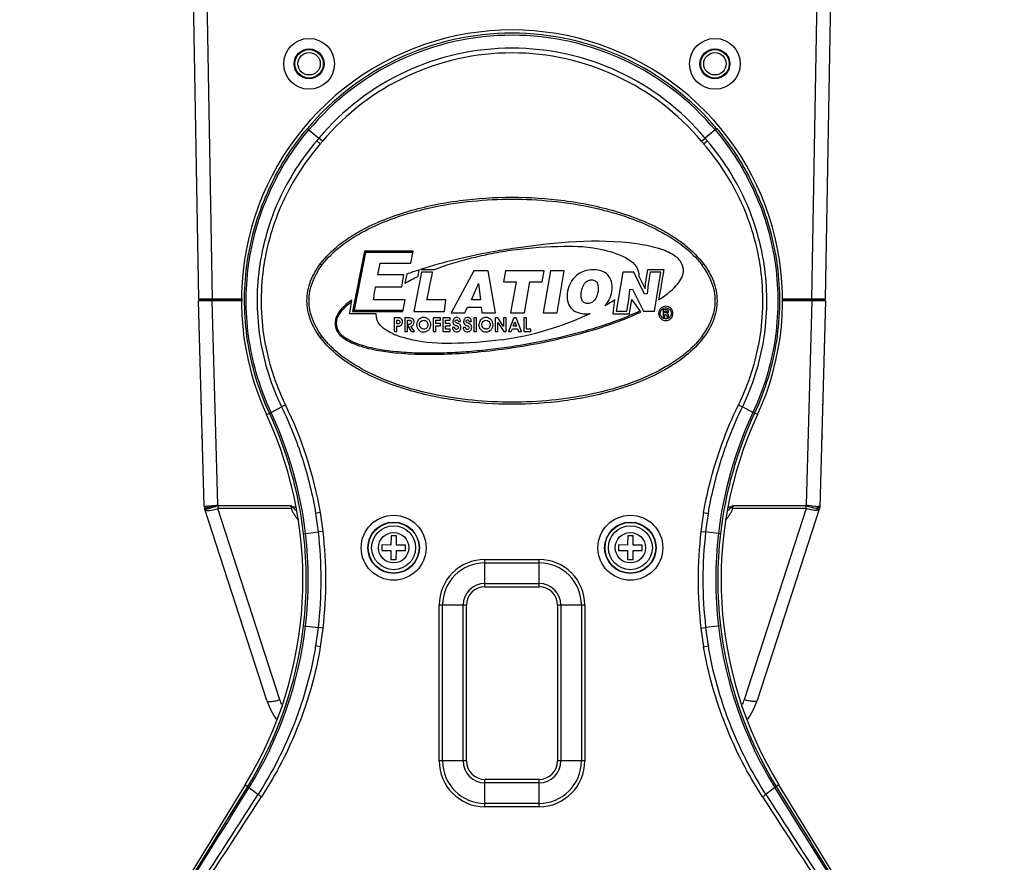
# Model space of a CAD drawing. Header units: millimetres. Extents: x 19192 to 20904, y 1507 to 2734.
# Tile 69 of 80: x 20429 to 20574, y 2465 to 2590. Entities that reach past the tile are written whole.
import ezdxf

# ---------------------------------------------------------------- set-up
doc = ezdxf.new("R2010")
doc.units = ezdxf.units.MM
doc.layers.add('02___PRT_ALL_AXES', color=7, linetype='Continuous')

msp = doc.modelspace()

# ---------------------------------------------------------------- linework, layer by layer
at = {"color": 7, "linetype": 'Continuous'}
for p, q in [((20454.16, 2615.77), (20455.34, 2548.62)), ((20548.04, 2548.62), (20549.22, 2615.77)), ((20456.4, 2602.21), (20457.34, 2548.62)), ((20546.04, 2548.62), (20546.98, 2602.21)), ((20471.43, 2573.8), (20471.66, 2573.6)), ((20531.95, 2573.8), (20531.71, 2573.61)), ((20471.66, 2573.61), (20473.13, 2572.37)), ((20473.66, 2571.92), (20473.13, 2572.37)), ((20529.72, 2571.92), (20530.25, 2572.37)), ((20531.71, 2573.61), (20530.25, 2572.37)), ((20473.35, 2571.56), (20472.82, 2572.01)), ((20530.02, 2571.56), (20530.56, 2572.01)), ((20479.86, 2555.68), (20478.11, 2546.79)), ((20480.03, 2555.48), (20478.36, 2546.99)), ((20487.08, 2555.68), (20479.86, 2555.68)), ((20479.86, 2555.68), (20480.03, 2555.48)), ((20487.04, 2555.48), (20480.03, 2555.48)), ((20486.74, 2553.9), (20487.08, 2555.68)), ((20473.35, 2553.81), (20473.59, 2553.63)), ((20481.86, 2552.21), (20482.19, 2553.9)), ((20482.19, 2553.9), (20486.74, 2553.9)), ((20530.02, 2553.81), (20529.78, 2553.63)), ((20485.72, 2552.21), (20481.86, 2552.21)), ((20485.38, 2550.42), (20485.72, 2552.21)), ((20486.12, 2552.29), (20485.86, 2550.96)), ((20488.3, 2552.6), (20487.2, 2546.79)), ((20487.8, 2551.96), (20487.98, 2552.92)), ((20488.16, 2552.98), (20490.23, 2552.98)), ((20489.96, 2552.6), (20488.3, 2552.6)), ((20496.07, 2552.79), (20492.69, 2546.6)), ((20498.15, 2552.79), (20496.07, 2552.79)), ((20499.27, 2546.6), (20498.15, 2552.79)), ((20500.74, 2552.79), (20500.45, 2551.17)), ((20506.46, 2552.79), (20500.74, 2552.79)), ((20506.17, 2551.17), (20506.46, 2552.79)), ((20507.38, 2552.79), (20506.3, 2546.6)), ((20509.42, 2552.79), (20507.38, 2552.79)), ((20508.36, 2546.6), (20509.42, 2552.79)), ((20518.06, 2552.59), (20517.1, 2546.8)), ((20519.68, 2552.59), (20518.06, 2552.59)), ((20521.3, 2549.33), (20519.68, 2552.59)), ((20520.42, 2552), (20521.36, 2550.12)), ((20521.44, 2550.86), (20521.78, 2552.99)), ((20521.78, 2552.99), (20524.14, 2552.99)), ((20522.12, 2552.59), (20521.83, 2550.81)), ((20523.67, 2552.59), (20522.12, 2552.59)), ((20522.74, 2546.8), (20523.67, 2552.59)), ((20524.14, 2552.99), (20524.11, 2552.76)), ((20495.72, 2548.49), (20496.75, 2550.93)), ((20496.75, 2550.93), (20497.01, 2548.49)), ((20500.45, 2551.17), (20502.29, 2551.17)), ((20502.29, 2551.17), (20501.48, 2546.6)), ((20503.53, 2546.6), (20504.34, 2551.18)), ((20504.34, 2551.18), (20506.17, 2551.17)), ((20521.36, 2550.12), (20521.44, 2550.85)), ((20521.83, 2550.81), (20521.68, 2549.4)), ((20481.49, 2550.27), (20481.52, 2550.42)), ((20481.52, 2550.42), (20485.38, 2550.42)), ((20518.96, 2548.49), (20519.11, 2550)), ((20519.11, 2550), (20519.49, 2550.07)), ((20519.49, 2550.07), (20521.12, 2546.8)), ((20521.68, 2549.4), (20521.3, 2549.33)), ((20456.54, 2548.37), (20455.34, 2548.62)), ((20457.34, 2548.62), (20455.34, 2548.62)), ((20456.19, 2518.01), (20455.34, 2548.37)), ((20461.82, 2548.37), (20455.34, 2548.37)), ((20461.82, 2548.62), (20457.34, 2548.62)), ((20458.18, 2518.17), (20457.34, 2548.37)), ((20477.79, 2547.14), (20477.98, 2548.2)), ((20485.91, 2548.49), (20481.2, 2548.49)), ((20485.57, 2546.79), (20485.91, 2548.49)), ((20491.89, 2548.49), (20489.11, 2548.49)), ((20491.69, 2546.79), (20491.89, 2548.49)), ((20497.01, 2548.49), (20495.72, 2548.49)), ((20518.67, 2546.8), (20518.96, 2548.49)), ((20519.35, 2548.49), (20519.03, 2546.57)), ((20519.44, 2548.49), (20519.35, 2548.49)), ((20520.72, 2546.7), (20519.44, 2548.49)), ((20546.04, 2548.62), (20541.56, 2548.62)), ((20548.04, 2548.37), (20541.56, 2548.37)), ((20546.04, 2548.37), (20545.2, 2518.17)), ((20547.46, 2548.62), (20546.04, 2548.62)), ((20547.95, 2548.6), (20546.84, 2548.37)), ((20548.04, 2548.37), (20547.19, 2517.87)), ((20547.31, 2548.49), (20547.32, 2548.49)), ((20547.32, 2548.49), (20547.36, 2548.5)), ((20548.04, 2548.62), (20547.46, 2548.62)), ((20547.79, 2548.57), (20548.04, 2548.62)), ((20477.66, 2546.41), (20477.7, 2546.64)), ((20481.62, 2546.41), (20477.66, 2546.41)), ((20477.7, 2546.64), (20477.79, 2547.14)), ((20478.11, 2546.79), (20478.36, 2546.99)), ((20478.11, 2546.79), (20485.57, 2546.79)), ((20478.36, 2546.99), (20485.61, 2546.99)), ((20487.2, 2546.79), (20491.69, 2546.79)), ((20492.69, 2546.6), (20494.7, 2546.6)), ((20494.7, 2546.6), (20495.09, 2547.42)), ((20495.09, 2547.42), (20497.13, 2547.42)), ((20497.13, 2547.42), (20497.22, 2546.6)), ((20497.22, 2546.6), (20499.27, 2546.6)), ((20501.48, 2546.6), (20503.53, 2546.6)), ((20506.3, 2546.6), (20508.36, 2546.6)), ((20516.63, 2546.4), (20516.67, 2546.63)), ((20519, 2546.4), (20516.63, 2546.4)), ((20517.1, 2546.8), (20518.67, 2546.8)), ((20519.03, 2546.57), (20519, 2546.4)), ((20521.12, 2546.8), (20522.74, 2546.8)), ((20524.03, 2547.03), (20524.03, 2545.96)), ((20524.4, 2547.03), (20524.03, 2547.03)), ((20524.27, 2546.56), (20524.27, 2546.82)), ((20524.27, 2546.82), (20524.38, 2546.82)), ((20524.38, 2546.56), (20524.27, 2546.56)), ((20524.27, 2545.96), (20524.27, 2546.34)), ((20524.27, 2546.34), (20524.36, 2546.34)), ((20524.82, 2546.14), (20524.82, 2546.21)), ((20484.25, 2545.84), (20484.25, 2543.8)), ((20484.76, 2545.84), (20484.25, 2545.84)), ((20484.66, 2544.93), (20484.66, 2545.49)), ((20484.66, 2545.49), (20484.76, 2545.49)), ((20484.76, 2544.93), (20484.66, 2544.93)), ((20485.85, 2545.84), (20485.85, 2543.8)), ((20486.48, 2545.84), (20485.85, 2545.84)), ((20486.25, 2544.85), (20486.25, 2545.51)), ((20486.25, 2545.51), (20486.4, 2545.51)), ((20486.34, 2544.85), (20486.25, 2544.85)), ((20486.25, 2543.8), (20486.25, 2544.75)), ((20486.25, 2544.75), (20486.78, 2543.8)), ((20490.02, 2545.84), (20490.02, 2543.8)), ((20491.12, 2545.84), (20490.02, 2545.84)), ((20490.41, 2545.02), (20490.41, 2545.49)), ((20490.41, 2545.49), (20491.12, 2545.49)), ((20491.12, 2545.02), (20490.41, 2545.02)), ((20490.41, 2543.8), (20490.41, 2544.67)), ((20490.41, 2544.67), (20491.12, 2544.67)), ((20491.12, 2545.49), (20491.12, 2545.84)), ((20491.12, 2544.67), (20491.12, 2545.02)), ((20491.45, 2545.84), (20491.45, 2543.8)), ((20492.55, 2545.84), (20491.45, 2545.84)), ((20491.85, 2545.02), (20491.85, 2545.49)), ((20491.85, 2545.49), (20492.55, 2545.49)), ((20492.55, 2545.02), (20491.85, 2545.02)), ((20491.85, 2544.16), (20491.85, 2544.67)), ((20491.85, 2544.67), (20492.55, 2544.67)), ((20492.55, 2545.49), (20492.55, 2545.84)), ((20492.55, 2544.67), (20492.55, 2545.02)), ((20493.73, 2545.31), (20494.09, 2545.31)), ((20495.32, 2545.31), (20495.68, 2545.31)), ((20496.06, 2545.84), (20496.06, 2543.8)), ((20496.46, 2545.84), (20496.06, 2545.84)), ((20496.46, 2543.8), (20496.46, 2545.84)), ((20499.22, 2545.84), (20499.22, 2543.8)), ((20499.6, 2545.84), (20499.22, 2545.84)), ((20500.45, 2544.54), (20499.6, 2545.84)), ((20499.61, 2543.8), (20499.61, 2545.15)), ((20499.61, 2545.15), (20500.47, 2543.8)), ((20500.45, 2545.84), (20500.45, 2544.54)), ((20500.84, 2545.84), (20500.45, 2545.84)), ((20500.84, 2543.8), (20500.84, 2545.84)), ((20501.96, 2545.84), (20501.17, 2543.8)), ((20501.88, 2544.61), (20502.13, 2545.27)), ((20502.31, 2545.84), (20501.96, 2545.84)), ((20502.13, 2545.27), (20502.37, 2544.61)), ((20503.09, 2543.8), (20502.31, 2545.84)), ((20503.42, 2545.84), (20503.42, 2543.8)), ((20503.82, 2545.84), (20503.42, 2545.84)), ((20503.82, 2544.16), (20503.82, 2545.84)), ((20524.03, 2545.96), (20524.27, 2545.96)), ((20524.61, 2545.96), (20524.87, 2545.96)), ((20484.25, 2543.8), (20484.66, 2543.8)), ((20484.66, 2543.8), (20484.66, 2544.59)), ((20484.66, 2544.59), (20484.8, 2544.59)), ((20485.85, 2543.8), (20486.25, 2543.8)), ((20487.25, 2543.8), (20486.74, 2544.59)), ((20486.78, 2543.8), (20487.25, 2543.8)), ((20490.02, 2543.8), (20490.41, 2543.8)), ((20491.45, 2543.8), (20492.55, 2543.8)), ((20492.55, 2544.16), (20491.85, 2544.16)), ((20492.55, 2543.8), (20492.55, 2544.16)), ((20493.24, 2544.4), (20492.88, 2544.4)), ((20494.83, 2544.4), (20494.47, 2544.4)), ((20496.06, 2543.8), (20496.46, 2543.8)), ((20499.22, 2543.8), (20499.61, 2543.8)), ((20500.47, 2543.8), (20500.84, 2543.8)), ((20501.17, 2543.8), (20501.58, 2543.8)), ((20501.58, 2543.8), (20501.74, 2544.23)), ((20501.74, 2544.23), (20502.5, 2544.23)), ((20502.37, 2544.61), (20501.88, 2544.61)), ((20502.5, 2544.23), (20502.66, 2543.8)), ((20502.66, 2543.8), (20503.09, 2543.8)), ((20503.42, 2543.8), (20504.46, 2543.8)), ((20504.46, 2544.16), (20503.82, 2544.16)), ((20504.46, 2543.8), (20504.46, 2544.16)), ((20473.35, 2542.93), (20473.59, 2543.11)), ((20530.02, 2542.93), (20529.78, 2543.11)), ((20465.4, 2531.54), (20465.83, 2531.74)), ((20465.83, 2531.74), (20465.82, 2531.76)), ((20466.07, 2531.86), (20467.62, 2532.67)), ((20537.31, 2531.86), (20535.76, 2532.67)), ((20537.56, 2531.76), (20537.55, 2531.74)), ((20537.98, 2531.54), (20537.55, 2531.74)), ((20465.45, 2489.29), (20456.23, 2517.73)), ((20458.2, 2518.1), (20458.18, 2518.17)), ((20458.2, 2518.1), (20458.2, 2517.65)), ((20458.2, 2518.1), (20469.05, 2518.1)), ((20467.35, 2489.41), (20458.2, 2517.65)), ((20469.08, 2517.65), (20458.2, 2517.65)), ((20469.08, 2517.65), (20469.05, 2518.1)), ((20469.26, 2517.87), (20469.05, 2518.1)), ((20469.68, 2517.87), (20469.26, 2517.87)), ((20473.35, 2517.06), (20472.66, 2516.94)), ((20530.02, 2517.06), (20530.72, 2516.94)), ((20534.12, 2517.87), (20533.7, 2517.87)), ((20534.12, 2517.87), (20534.33, 2518.1)), ((20534.33, 2518.1), (20534.3, 2517.65)), ((20545.18, 2517.65), (20534.3, 2517.65)), ((20534.33, 2518.1), (20545.18, 2518.1)), ((20545.18, 2517.65), (20536.03, 2489.41)), ((20547.19, 2517.87), (20537.93, 2489.29)), ((20545.2, 2518.17), (20545.18, 2518.1)), ((20545.18, 2517.65), (20545.18, 2518.1)), ((20547.01, 2517.98), (20546.71, 2517.92)), ((20547.07, 2517.99), (20547.01, 2517.98)), ((20547.15, 2517.84), (20547.17, 2517.86)), ((20470.86, 2513.94), (20473.06, 2514.2)), ((20473.76, 2514.28), (20473.06, 2514.2)), ((20529.62, 2514.28), (20530.31, 2514.2)), ((20532.52, 2513.94), (20530.31, 2514.2)), ((20483.8, 2513.62), (20483.79, 2512.27)), ((20484.6, 2513.62), (20483.8, 2513.62)), ((20484.59, 2512.27), (20484.6, 2513.62)), ((20518.8, 2513.62), (20518.79, 2512.27)), ((20519.6, 2513.62), (20518.8, 2513.62)), ((20519.59, 2512.27), (20519.6, 2513.62)), ((20482.44, 2512.28), (20482.44, 2511.48)), ((20483.79, 2512.27), (20482.44, 2512.28)), ((20482.44, 2511.48), (20483.79, 2511.47)), ((20483.79, 2511.47), (20483.78, 2510.12)), ((20484.58, 2510.12), (20484.59, 2511.47)), ((20485.94, 2512.26), (20484.59, 2512.27)), ((20484.59, 2511.47), (20485.94, 2511.46)), ((20485.94, 2511.46), (20485.94, 2512.26)), ((20517.44, 2512.28), (20517.44, 2511.48)), ((20518.79, 2512.27), (20517.44, 2512.28)), ((20517.44, 2511.48), (20518.79, 2511.47)), ((20518.79, 2511.47), (20518.78, 2510.12)), ((20519.58, 2510.12), (20519.59, 2511.47)), ((20520.94, 2512.26), (20519.59, 2512.27)), ((20519.59, 2511.47), (20520.94, 2511.46)), ((20520.94, 2511.46), (20520.94, 2512.26)), ((20483.78, 2510.12), (20484.58, 2510.12)), ((20497.69, 2506.1), (20497.69, 2510.13)), ((20497.69, 2510.13), (20505.69, 2510.13)), ((20505.69, 2506.1), (20505.69, 2510.13)), ((20518.78, 2510.12), (20519.58, 2510.12)), ((20497.69, 2509.64), (20505.69, 2509.64)), ((20497.69, 2506.6), (20505.69, 2506.6)), ((20497.69, 2506.1), (20505.69, 2506.1)), ((20490.92, 2480.37), (20490.92, 2503.37)), ((20494.96, 2503.37), (20490.92, 2503.37)), ((20491.42, 2480.37), (20491.42, 2503.37)), ((20494.46, 2480.37), (20494.46, 2503.37)), ((20494.96, 2480.37), (20494.96, 2503.37)), ((20508.42, 2503.37), (20508.42, 2480.37)), ((20512.46, 2503.37), (20508.42, 2503.37)), ((20508.92, 2503.37), (20508.92, 2480.37)), ((20511.96, 2503.37), (20511.96, 2480.37)), ((20512.46, 2503.37), (20512.46, 2480.37)), ((20470.86, 2500.34), (20473.06, 2500.08)), ((20473.76, 2500), (20473.06, 2500.08)), ((20529.62, 2500), (20530.31, 2500.08)), ((20532.52, 2500.34), (20530.31, 2500.08)), ((20473.35, 2497.23), (20472.66, 2497.35)), ((20530.02, 2497.23), (20530.72, 2497.35)), ((20494.96, 2480.37), (20490.92, 2480.37)), ((20512.46, 2480.37), (20508.42, 2480.37)), ((20462.23, 2476.82), (20428.9, 2422.48)), ((20462.23, 2476.82), (20462.62, 2476.58)), ((20462.62, 2476.58), (20462.63, 2476.61)), ((20462.8, 2476.4), (20462.82, 2476.43)), ((20462.82, 2476.43), (20464.15, 2475.42)), ((20505.69, 2477.63), (20497.69, 2477.63)), ((20497.69, 2473.6), (20497.69, 2477.63)), ((20505.69, 2477.14), (20497.69, 2477.14)), ((20505.69, 2473.6), (20505.69, 2477.63)), ((20540.56, 2476.43), (20539.23, 2475.42)), ((20540.56, 2476.43), (20540.57, 2476.4)), ((20540.75, 2476.61), (20540.76, 2476.58)), ((20541.15, 2476.82), (20540.76, 2476.58)), ((20574.48, 2422.48), (20541.15, 2476.82)), ((20505.69, 2474.1), (20497.69, 2474.1)), ((20505.69, 2473.6), (20497.69, 2473.6))]:
    msp.add_line(p, q, dxfattribs=at)
at = {"color": 40, "linetype": 'Continuous'}
for p, q in [((20455.34, 2548.62), (20461.82, 2548.62)), ((20541.56, 2548.62), (20548.04, 2548.62))]:
    msp.add_line(p, q, dxfattribs=at)
at = {"color": 7, "linetype": 'Continuous'}
for points in [[(20547.36, 2548.5), (20547.41, 2548.51), (20547.44, 2548.51), (20547.47, 2548.52), (20547.5, 2548.52), (20547.53, 2548.53)], [(20547.53, 2548.53), (20547.6, 2548.54), (20547.64, 2548.55), (20547.68, 2548.56), (20547.71, 2548.56), (20547.75, 2548.57), (20547.79, 2548.57)]]:
    msp.add_lwpolyline(points, dxfattribs=at)
for centre, radius in [((20471.69, 2583.37), 3.75), ((20531.69, 2583.37), 3.75), ((20471.69, 2583.37), 2.21), ((20471.69, 2583.37), 2.1), ((20531.69, 2583.37), 2.21), ((20531.69, 2583.37), 2.1), ((20484.19, 2511.87), 4.8), ((20484.19, 2511.87), 3.8), ((20484.19, 2511.87), 3.75), ((20519.19, 2511.87), 4.8), ((20519.19, 2511.87), 3.8), ((20519.19, 2511.87), 3.75), ((20484.19, 2511.87), 3.25), ((20484.19, 2511.87), 2.25), ((20519.19, 2511.87), 3.25), ((20519.19, 2511.87), 2.25)]:
    msp.add_circle(centre, radius, dxfattribs=at)
for centre, radius, start, end in [((20501.69, 2548.37), 40, 335.1224, 204.8776), ((20501.69, 2548.37), 39.52, 40.0462, 139.9538), ((20501.69, 2548.37), 39.22, 40.0477, 139.9523), ((20501.69, 2548.37), 37.31, 40.0477, 139.9523), ((20501.69, 2548.37), 36.61, 40.0364, 139.9636), ((20494.84, 2553.23), 28.94, 138.5881, 139.5255), ((20508.29, 2553.01), 29.28, 40.4799, 41.4066), ((20494.96, 2553.24), 28.33, 138.755, 139.7041), ((20508.42, 2553.24), 28.33, 40.296, 41.2451), ((20506.77, 2494.7), 61.18, 107.8883, 109.7304), ((20456.01, 2548.27), 0.6, 150, 170.1039), ((20359.31, 2569.31), 120.53, 349.9128, 350.0516), ((20547.37, 2548.27), 0.6, 9.8961, 30), ((20493.86, 2587.68), 45.53, 277.9691, 295.2111), ((20502.89, 2584.69), 41.97, 292.9411, 295.1402), ((20488.33, 2552.92), 10.35, 245.9228, 247.9606), ((20456.27, 2533.27), 0.6, 149.5776, 212.7217), ((20547.11, 2533.27), 0.6, 327.2783, 30.4224), ((20412.98, 2507.18), 58.28, 6.6677, 24.9276), ((20413.27, 2507.16), 58.29, 6.7208, 25.0775), ((20415.56, 2507.11), 58.65, 9.7637, 26.1589), ((20590.11, 2507.16), 58.29, 154.9224, 173.2793), ((20590.4, 2507.18), 58.28, 155.0724, 173.3323), ((20412.78, 2507.14), 58, 328.4831, 24.8776), ((20590.6, 2507.14), 58, 155.1224, 211.5169), ((20456.39, 2528.27), 0.6, 147.2489, 215.2287), ((20546.99, 2528.27), 0.6, 324.7713, 32.7511), ((20457.19, 2518.04), 1, 181.5964, 197.9494), ((20455.11, 2539.23), 21.25, 273.8999, 274.3204), ((20452.04, 2539.11), 21.8, 282.0791, 282.4874), ((20453.55, 2559.79), 41.88, 274.3328, 275.148), ((20447.48, 2559.64), 42.83, 282.4994, 283.2932), ((20450.37, 2596.07), 78.3, 275.0835, 275.7261), ((20438.78, 2596.83), 81.03, 283.2344, 283.8529), ((20432.05, 2598.81), 84.84, 287.4386, 287.9525), ((20502.25, 2548.49), 45.01, 222.8644, 223.7726), ((20413.93, 2506.99), 60.27, 6.9547, 9.6172), ((20589.44, 2506.99), 60.26, 170.3825, 173.0452), ((20501.13, 2548.49), 45.01, 316.2277, 317.1358), ((20571.34, 2598.83), 84.87, 252.0475, 252.5602), ((20414.3, 2506.98), 59.21, 7.0017, 9.6788), ((20589.05, 2506.99), 59.17, 170.3202, 172.9989), ((20412.78, 2507.14), 60.69, 353.3206, 6.6794), ((20412.78, 2507.14), 61.39, 353.3191, 6.6809), ((20590.6, 2507.14), 61.39, 173.3191, 186.6809), ((20590.6, 2507.14), 60.69, 173.3206, 186.6794), ((20412.78, 2507.14), 58.48, 353.3205, 6.6795), ((20412.78, 2507.14), 58.78, 353.3206, 6.6794), ((20590.6, 2507.14), 58.78, 173.3206, 186.6794), ((20590.6, 2507.14), 58.48, 173.3205, 186.6795), ((20497.69, 2503.37), 6.77, 90, 180), ((20505.69, 2503.37), 6.77, 0, 90), ((20497.69, 2503.37), 6.27, 90, 180), ((20505.69, 2503.37), 6.27, 0, 90), ((20497.69, 2503.37), 3.23, 90, 180), ((20497.69, 2503.37), 2.73, 90, 180), ((20505.69, 2503.37), 3.23, 0, 90), ((20505.69, 2503.37), 2.73, 0, 90), ((20413.08, 2507.08), 58.18, 328.4107, 353.3446), ((20413.33, 2507.11), 58.23, 328.2033, 353.286), ((20414.29, 2507.3), 59.21, 350.3214, 352.9981), ((20413.91, 2507.3), 60.3, 350.3832, 353.0443), ((20589.47, 2507.3), 60.29, 186.9554, 189.6168), ((20589.11, 2507.3), 59.23, 187.0022, 189.678), ((20590.05, 2507.11), 58.23, 186.714, 211.7966), ((20590.3, 2507.08), 58.18, 186.6554, 211.5893), ((20474.98, 2491.88), 8.02, 197.9683, 203.0974), ((20528.4, 2491.88), 8.02, 336.9043, 342.0326), ((20474.96, 2492.37), 10, 197.9494, 215.7495), ((20528.42, 2492.37), 10, 324.2481, 342.0506), ((20497.69, 2480.37), 6.77, 180, 270), ((20497.69, 2480.37), 6.27, 180, 270), ((20497.69, 2480.37), 3.23, 180, 270), ((20497.69, 2480.37), 2.73, 180, 270), ((20505.69, 2480.37), 6.77, 270, 0), ((20505.69, 2480.37), 6.27, 270, 360), ((20505.69, 2480.37), 3.23, 270, 360), ((20505.69, 2480.37), 2.73, 270, 360), ((15056.99, 5807.43), 6349.44, 328.184683, 328.359402), ((14721.82, 6036.53), 6755.25, 328.031169, 328.195898), ((26469.24, 6153.29), 6976.29, 211.806711, 211.966221), ((26110, 5908.59), 6541.79, 211.643166, 211.812748), ((15241.16, 5827.69), 6206.23, 327.12498, 327.306446), ((15487.79, 5708.94), 5935.24, 326.794762, 326.984893), ((25356.12, 5604.96), 5744.87, 213.012059, 213.20849), ((25630.43, 5742.82), 6049.48, 212.69126, 212.877428)]:
    msp.add_arc(centre, radius, start, end, dxfattribs=at)
for points, knots in [([(20465.82, 2531.76), (20465.03, 2533.45), (20463.7, 2536.94), (20462.47, 2542.41), (20462.02, 2548.01), (20462.36, 2553.61), (20463.5, 2559.1), (20465.4, 2564.38), (20468.03, 2569.34), (20470.23, 2572.37), (20471.43, 2573.8)], [0, 0, 0, 0, 0.124911, 0.249865, 0.374873, 0.4999, 0.624903, 0.749888, 0.874914, 1, 1, 1, 1]), ([(20531.95, 2573.8), (20533.15, 2572.37), (20535.35, 2569.34), (20537.98, 2564.38), (20539.88, 2559.1), (20541.02, 2553.61), (20541.36, 2548.01), (20540.91, 2542.41), (20539.68, 2536.94), (20538.34, 2533.45), (20537.56, 2531.76)], [0, 0, 0, 0, 0.125087, 0.250123, 0.375111, 0.500117, 0.625142, 0.750147, 0.875096, 1, 1, 1, 1]), ([(20466.07, 2531.86), (20465.28, 2533.54), (20463.95, 2537.01), (20462.71, 2542.44), (20462.26, 2548), (20462.61, 2553.57), (20463.74, 2559.03), (20465.65, 2564.27), (20468.27, 2569.19), (20470.47, 2572.19), (20471.66, 2573.61)], [0, 0, 0, 0, 0.124905, 0.249859, 0.374873, 0.499906, 0.62491, 0.74989, 0.874911, 1, 1, 1, 1]), ([(20531.71, 2573.61), (20532.91, 2572.19), (20535.11, 2569.19), (20537.73, 2564.27), (20539.64, 2559.03), (20540.77, 2553.57), (20541.12, 2548), (20540.67, 2542.44), (20539.43, 2537.01), (20538.1, 2533.54), (20537.31, 2531.86)], [0, 0, 0, 0, 0.12509, 0.25012, 0.375104, 0.500111, 0.625143, 0.750154, 0.875102, 1, 1, 1, 1]), ([(20472.82, 2572.01), (20471.69, 2570.68), (20469.6, 2567.86), (20467.09, 2563.23), (20465.28, 2558.29), (20464.19, 2553.14), (20463.88, 2547.88), (20464.34, 2542.63), (20465.56, 2537.51), (20466.86, 2534.25), (20467.62, 2532.67)], [0, 0, 0, 0, 0.125034, 0.250015, 0.37496, 0.499964, 0.625017, 0.750059, 0.875059, 1, 1, 1, 1]), ([(20473.35, 2571.56), (20472.23, 2570.26), (20470.16, 2567.5), (20467.68, 2562.96), (20465.87, 2558.12), (20464.79, 2553.06), (20464.48, 2547.89), (20464.93, 2542.74), (20466.15, 2537.71), (20467.44, 2534.51), (20468.2, 2532.97)], [0, 0, 0, 0, 0.125036, 0.250021, 0.374969, 0.49997, 0.625019, 0.750057, 0.875056, 1, 1, 1, 1]), ([(20535.18, 2532.97), (20535.94, 2534.51), (20537.23, 2537.71), (20538.45, 2542.74), (20538.9, 2547.89), (20538.59, 2553.06), (20537.51, 2558.12), (20535.7, 2562.96), (20533.22, 2567.5), (20531.15, 2570.26), (20530.02, 2571.56)], [0, 0, 0, 0, 0.124944, 0.249943, 0.374981, 0.50003, 0.625031, 0.749979, 0.874964, 1, 1, 1, 1]), ([(20535.76, 2532.67), (20536.52, 2534.25), (20537.82, 2537.51), (20539.04, 2542.63), (20539.5, 2547.88), (20539.18, 2553.14), (20538.1, 2558.29), (20536.29, 2563.23), (20533.78, 2567.86), (20531.69, 2570.68), (20530.56, 2572.01)], [0, 0, 0, 0, 0.124941, 0.249941, 0.374983, 0.500036, 0.62504, 0.749985, 0.874966, 1, 1, 1, 1]), ([(20473.35, 2553.81), (20474.13, 2554.84), (20475.52, 2556.21), (20477.61, 2557.71), (20479.83, 2559.04), (20482.75, 2560.4), (20486.41, 2561.65), (20490.17, 2562.57), (20495.25, 2563.42), (20501.69, 2563.83), (20508.13, 2563.42), (20513.21, 2562.57), (20516.97, 2561.65), (20520.63, 2560.4), (20523.55, 2559.04), (20525.76, 2557.71), (20527.85, 2556.21), (20529.25, 2554.84), (20530.02, 2553.81)], [0, 0, 0, 0, 0.062447, 0.093724, 0.124998, 0.187511, 0.250021, 0.31253, 0.375041, 0.499999, 0.624958, 0.687469, 0.749979, 0.812489, 0.875002, 0.906275, 0.937553, 1, 1, 1, 1]), ([(20473.59, 2553.63), (20473.72, 2553.79), (20475.28, 2555.78), (20479.92, 2559.25), (20489.91, 2562.59), (20501.69, 2563.76), (20513.47, 2562.59), (20523.45, 2559.25), (20528.1, 2555.78), (20529.66, 2553.79), (20529.78, 2553.63)], [0, 0, 0, 0, 0.014194, 0.17613, 0.338065, 0.5, 0.661935, 0.82387, 0.985806, 1, 1, 1, 1]), ([(20490.23, 2552.98), (20492.01, 2553.66), (20494.83, 2554.52), (20498.75, 2555.38), (20503.26, 2556.15), (20509.01, 2556.5), (20514.96, 2556.36), (20520.65, 2554.13), (20520.42, 2552)], [0, 0, 0, 0, 0.179164, 0.276322, 0.376986, 0.611014, 0.798759, 1, 1, 1, 1]), ([(20523.36, 2548.49), (20524.3, 2549.09), (20525.8, 2550.19), (20527.27, 2552.32), (20526.77, 2554.27), (20525.2, 2555.44), (20522.94, 2556.28), (20515.26, 2557.72), (20508.18, 2556.96), (20502.29, 2556.13)], [0, 0, 0, 0, 0.103904, 0.175644, 0.220904, 0.276166, 0.350473, 0.445562, 1, 1, 1, 1]), ([(20502.29, 2556.13), (20501.02, 2555.95), (20496.25, 2555.19), (20491.54, 2554.06), (20488.16, 2552.98)], [0, 0, 0, 0, 0.265736, 1, 1, 1, 1]), ([(20471.38, 2548.37), (20471.38, 2548.86), (20471.47, 2549.84), (20472.02, 2551.73), (20472.77, 2553.03), (20473.35, 2553.81)], [0, 0, 0, 0, 0.25026, 0.500536, 1, 1, 1, 1]), ([(20530.02, 2553.81), (20530.61, 2553.03), (20531.36, 2551.73), (20531.91, 2549.84), (20532, 2548.86), (20532, 2548.37)], [0, 0, 0, 0, 0.499463, 0.749739, 1, 1, 1, 1]), ([(20489.11, 2548.49), (20489.15, 2548.71), (20489.45, 2550.07), (20489.72, 2551.45), (20489.96, 2552.6)], [0, 0, 0, 0, 0.15625, 1, 1, 1, 1]), ([(20516.45, 2549.74), (20516.59, 2550.55), (20516.39, 2551.76), (20515.22, 2552.76), (20513.81, 2553.04), (20512.3, 2552.8), (20510.78, 2551.92), (20510.07, 2550.73), (20509.91, 2549.76)], [0, 0, 0, 0, 0.267146, 0.400719, 0.534293, 0.650719, 0.767146, 1, 1, 1, 1]), ([(20524.11, 2552.76), (20524.07, 2552.54), (20523.81, 2551.12), (20523.57, 2549.69), (20523.36, 2548.49)], [0, 0, 0, 0, 0.15625, 1, 1, 1, 1]), ([(20511.95, 2549.74), (20512.02, 2550.09), (20512.24, 2550.78), (20512.8, 2551.33), (20513.45, 2551.5), (20514.04, 2551.35), (20514.45, 2550.81), (20514.47, 2549.91), (20514.32, 2549.3), (20514.25, 2549.11)], [0, 0, 0, 0, 0.22321, 0.334815, 0.44642, 0.555455, 0.66449, 0.882559, 1, 1, 1, 1]), ([(20481.2, 2548.49), (20481.22, 2548.58), (20481.3, 2549.18), (20481.39, 2549.77), (20481.49, 2550.27)], [0, 0, 0, 0, 0.15625, 1, 1, 1, 1]), ([(20509.91, 2549.76), (20509.73, 2548.7), (20510.01, 2547.46), (20511.24, 2546.59), (20512.35, 2546.4), (20513.04, 2546.45), (20513.25, 2546.49)], [0, 0, 0, 0, 0.449967, 0.67495, 0.899934, 1, 1, 1, 1]), ([(20514.25, 2549.11), (20514.16, 2548.86), (20513.94, 2548.44), (20513.5, 2548.05), (20512.84, 2547.9), (20512.24, 2548.08), (20511.96, 2548.52), (20511.88, 2549.14), (20511.91, 2549.51), (20511.95, 2549.74)], [0, 0, 0, 0, 0.147658, 0.280207, 0.412757, 0.559567, 0.706378, 0.853189, 1, 1, 1, 1]), ([(20473.35, 2542.93), (20472.77, 2543.71), (20472.02, 2545), (20471.47, 2546.9), (20471.38, 2547.88), (20471.38, 2548.37)], [0, 0, 0, 0, 0.499463, 0.749739, 1, 1, 1, 1]), ([(20477.5, 2548.09), (20476.55, 2547.33), (20475.21, 2545.98), (20475.74, 2543.6), (20477.3, 2542.39), (20479.56, 2541.49), (20483.98, 2540.57), (20489.29, 2540.35), (20495.29, 2540.63), (20500.59, 2541.2), (20506.12, 2542.13), (20512.47, 2543.61), (20516.8, 2545), (20519.25, 2546.04)], [0, 0, 0, 0, 0.069728, 0.099136, 0.135116, 0.183454, 0.245335, 0.40613, 0.502373, 0.607032, 0.727151, 0.840002, 1, 1, 1, 1]), ([(20477.98, 2548.2), (20477.55, 2547.88), (20476.92, 2547.37), (20476.22, 2546.56), (20475.89, 2545.97), (20475.74, 2545.46), (20475.7, 2545.06), (20475.74, 2544.65), (20475.84, 2544.27), (20476, 2543.9), (20476.32, 2543.46), (20476.83, 2543.02), (20477.51, 2542.6), (20478.24, 2542.25), (20478.99, 2541.96), (20480.01, 2541.64), (20481.31, 2541.33), (20482.9, 2541.06), (20484.49, 2540.87), (20486.09, 2540.74), (20487.7, 2540.66), (20489.84, 2540.63), (20492.51, 2540.69), (20495.72, 2540.9), (20498.92, 2541.23), (20503.16, 2541.81), (20507.37, 2542.61), (20511.53, 2543.64), (20514.62, 2544.53), (20517.66, 2545.58), (20519.63, 2546.41), (20520.6, 2546.86)], [0, 0, 0, 0, 0.031227, 0.046842, 0.062434, 0.070241, 0.078046, 0.085853, 0.09366, 0.101465, 0.109271, 0.124865, 0.140485, 0.156108, 0.171734, 0.187361, 0.21861, 0.249863, 0.281118, 0.312373, 0.343629, 0.374885, 0.437394, 0.499904, 0.562415, 0.624927, 0.749931, 0.812444, 0.874957, 0.93748, 1, 1, 1, 1]), ([(20516.67, 2546.63), (20516.69, 2546.73), (20516.74, 2547.35), (20516.83, 2547.97), (20516.89, 2548.49)], [0, 0, 0, 0, 0.15625, 1, 1, 1, 1]), ([(20532, 2548.37), (20532, 2547.88), (20531.91, 2546.9), (20531.36, 2545), (20530.61, 2543.71), (20530.02, 2542.93)], [0, 0, 0, 0, 0.25026, 0.500536, 1, 1, 1, 1]), ([(20523.68, 2547.24), (20523.58, 2547.14), (20523.42, 2546.91), (20523.31, 2546.36), (20523.54, 2545.8), (20524.01, 2545.48), (20524.56, 2545.37), (20524.99, 2545.55), (20525.19, 2545.75), (20525.19, 2545.75)], [0, 0, 0, 0, 0.125689, 0.250948, 0.497378, 0.623124, 0.749145, 0.995953, 1, 1, 1, 1]), ([(20523.73, 2546.05), (20523.71, 2546.09), (20523.63, 2546.23), (20523.59, 2546.49), (20523.65, 2546.82), (20523.83, 2547.08), (20524.1, 2547.27), (20524.43, 2547.33), (20524.65, 2547.29), (20524.74, 2547.25)], [0, 0, 0, 0, 0.067423, 0.223898, 0.378613, 0.533882, 0.689256, 0.844335, 1, 1, 1, 1]), ([(20525.49, 2546.49), (20525.49, 2546.63), (20525.44, 2546.91), (20525.2, 2547.26), (20524.85, 2547.5), (20524.43, 2547.57), (20524.01, 2547.5), (20523.78, 2547.34), (20523.68, 2547.24)], [0, 0, 0, 0, 0.166699, 0.333239, 0.500082, 0.667352, 0.83373, 1, 1, 1, 1]), ([(20525.01, 2547.07), (20525.09, 2546.99), (20525.21, 2546.82), (20525.27, 2546.49), (20525.21, 2546.16), (20525.02, 2545.9), (20524.75, 2545.71), (20524.43, 2545.65), (20524.1, 2545.71), (20523.87, 2545.87), (20523.76, 2546), (20523.73, 2546.05)], [0, 0, 0, 0, 0.116401, 0.232203, 0.349321, 0.466486, 0.583416, 0.700411, 0.817297, 0.933823, 1, 1, 1, 1]), ([(20524.36, 2546.34), (20524.4, 2546.34), (20524.52, 2546.35), (20524.61, 2546.15), (20524.6, 2546.02), (20524.61, 2545.96)], [0, 0, 0, 0, 0.203243, 0.6665, 1, 1, 1, 1]), ([(20524.38, 2546.82), (20524.41, 2546.82), (20524.47, 2546.82), (20524.55, 2546.8), (20524.59, 2546.75), (20524.6, 2546.71), (20524.6, 2546.68)], [0, 0, 0, 0, 0.37292, 0.618918, 0.763668, 1, 1, 1, 1]), ([(20524.53, 2546.57), (20524.51, 2546.57), (20524.46, 2546.56), (20524.41, 2546.56), (20524.38, 2546.56)], [0, 0, 0, 0, 0.397423, 1, 1, 1, 1]), ([(20524.67, 2546.99), (20524.63, 2547.01), (20524.54, 2547.03), (20524.45, 2547.03), (20524.4, 2547.03)], [0, 0, 0, 0, 0.432559, 1, 1, 1, 1]), ([(20524.6, 2546.68), (20524.6, 2546.66), (20524.59, 2546.61), (20524.55, 2546.58), (20524.53, 2546.57)], [0, 0, 0, 0, 0.516585, 1, 1, 1, 1]), ([(20524.7, 2546.45), (20524.78, 2546.5), (20524.87, 2546.67), (20524.82, 2546.89), (20524.72, 2546.97), (20524.67, 2546.99)], [0, 0, 0, 0, 0.445509, 0.733611, 1, 1, 1, 1]), ([(20525.19, 2545.75), (20525.29, 2545.85), (20525.44, 2546.08), (20525.49, 2546.35), (20525.49, 2546.49)], [0, 0, 0, 0, 0.492209, 1, 1, 1, 1]), ([(20484.8, 2544.59), (20484.99, 2544.59), (20485.37, 2544.68), (20485.56, 2545.17), (20485.47, 2545.53), (20485.29, 2545.76), (20485.03, 2545.84), (20484.86, 2545.84), (20484.76, 2545.84)], [0, 0, 0, 0, 0.254364, 0.488308, 0.630351, 0.769309, 0.859418, 1, 1, 1, 1]), ([(20484.76, 2545.49), (20484.85, 2545.49), (20485.04, 2545.47), (20485.14, 2545.21), (20485.03, 2544.96), (20484.85, 2544.93), (20484.76, 2544.93)], [0, 0, 0, 0, 0.274376, 0.501399, 0.729988, 1, 1, 1, 1]), ([(20486.4, 2545.51), (20486.51, 2545.51), (20486.74, 2545.5), (20486.87, 2545.18), (20486.71, 2544.87), (20486.46, 2544.85), (20486.34, 2544.85)], [0, 0, 0, 0, 0.266221, 0.474043, 0.700385, 1, 1, 1, 1]), ([(20486.74, 2544.59), (20486.88, 2544.62), (20487.14, 2544.77), (20487.28, 2545.23), (20487.08, 2545.77), (20486.67, 2545.84), (20486.48, 2545.84)], [0, 0, 0, 0, 0.213899, 0.433804, 0.699061, 1, 1, 1, 1]), ([(20487.59, 2544.83), (20487.58, 2544.69), (20487.63, 2544.41), (20487.86, 2544.06), (20488.21, 2543.81), (20488.62, 2543.73), (20489.06, 2543.82), (20489.41, 2544.06), (20489.62, 2544.4), (20489.68, 2544.65), (20489.68, 2544.77)], [0, 0, 0, 0, 0.126589, 0.253178, 0.387681, 0.521982, 0.648709, 0.775348, 0.897164, 1, 1, 1, 1]), ([(20489.68, 2544.77), (20489.69, 2544.79), (20489.69, 2544.95), (20489.63, 2545.25), (20489.39, 2545.6), (20489.04, 2545.83), (20488.47, 2545.94), (20487.81, 2545.66), (20487.59, 2545.1), (20487.59, 2544.83)], [0, 0, 0, 0, 0.019155, 0.137936, 0.256752, 0.37303, 0.489379, 0.744791, 1, 1, 1, 1]), ([(20488.63, 2544.17), (20488.47, 2544.18), (20488.15, 2544.32), (20487.93, 2544.84), (20488.14, 2545.33), (20488.47, 2545.47), (20488.64, 2545.47)], [0, 0, 0, 0, 0.244039, 0.492637, 0.746374, 1, 1, 1, 1]), ([(20488.64, 2545.47), (20488.8, 2545.47), (20489.13, 2545.34), (20489.33, 2544.82), (20489.13, 2544.31), (20488.8, 2544.17), (20488.63, 2544.17), (20488.63, 2544.17)], [0, 0, 0, 0, 0.236398, 0.473004, 0.734006, 0.995227, 1, 1, 1, 1]), ([(20492.88, 2544.4), (20492.89, 2544.24), (20492.99, 2543.9), (20493.5, 2543.69), (20494.03, 2543.9), (20494.17, 2544.36), (20494.12, 2544.62), (20494.09, 2544.7)], [0, 0, 0, 0, 0.215543, 0.430811, 0.655745, 0.89484, 1, 1, 1, 1]), ([(20494.09, 2545.31), (20494.08, 2545.46), (20493.98, 2545.77), (20493.52, 2545.94), (20493.04, 2545.75), (20492.93, 2545.4), (20492.95, 2545.22), (20492.95, 2545.21)], [0, 0, 0, 0, 0.240225, 0.468754, 0.716229, 0.979007, 1, 1, 1, 1]), ([(20492.95, 2545.21), (20492.96, 2545.1), (20493.01, 2544.94), (20493.18, 2544.78), (20493.33, 2544.71), (20493.51, 2544.67), (20493.69, 2544.6), (20493.78, 2544.39), (20493.71, 2544.17), (20493.52, 2544.11), (20493.4, 2544.14), (20493.37, 2544.16)], [0, 0, 0, 0, 0.176288, 0.276808, 0.38603, 0.45232, 0.589474, 0.694628, 0.811812, 0.927896, 1, 1, 1, 1]), ([(20494.09, 2544.7), (20494.08, 2544.73), (20494.03, 2544.82), (20493.91, 2544.93), (20493.75, 2545), (20493.56, 2545.05), (20493.38, 2545.11), (20493.27, 2545.3), (20493.34, 2545.49), (20493.48, 2545.54), (20493.57, 2545.53), (20493.6, 2545.52)], [0, 0, 0, 0, 0.08082, 0.198883, 0.336508, 0.424466, 0.595474, 0.70897, 0.829577, 0.944153, 1, 1, 1, 1]), ([(20493.6, 2545.52), (20493.63, 2545.51), (20493.7, 2545.46), (20493.73, 2545.37), (20493.73, 2545.31)], [0, 0, 0, 0, 0.329822, 1, 1, 1, 1]), ([(20494.47, 2544.4), (20494.48, 2544.24), (20494.58, 2543.9), (20495.09, 2543.69), (20495.62, 2543.9), (20495.76, 2544.36), (20495.71, 2544.62), (20495.69, 2544.7)], [0, 0, 0, 0, 0.215535, 0.430856, 0.655797, 0.894886, 1, 1, 1, 1]), ([(20495.68, 2545.31), (20495.67, 2545.46), (20495.58, 2545.77), (20495.11, 2545.94), (20494.63, 2545.75), (20494.53, 2545.4), (20494.54, 2545.22), (20494.54, 2545.21)], [0, 0, 0, 0, 0.240236, 0.468722, 0.716209, 0.978983, 1, 1, 1, 1]), ([(20494.54, 2545.21), (20494.55, 2545.1), (20494.6, 2544.94), (20494.77, 2544.78), (20494.92, 2544.71), (20495.1, 2544.67), (20495.28, 2544.6), (20495.37, 2544.39), (20495.3, 2544.17), (20495.11, 2544.11), (20494.99, 2544.14), (20494.96, 2544.16)], [0, 0, 0, 0, 0.176306, 0.276807, 0.386007, 0.452343, 0.58945, 0.694591, 0.811753, 0.927871, 1, 1, 1, 1]), ([(20495.69, 2544.7), (20495.67, 2544.73), (20495.62, 2544.82), (20495.5, 2544.93), (20495.34, 2545), (20495.16, 2545.05), (20494.97, 2545.11), (20494.86, 2545.3), (20494.93, 2545.49), (20495.08, 2545.54), (20495.16, 2545.53), (20495.19, 2545.52)], [0, 0, 0, 0, 0.080836, 0.198931, 0.336451, 0.424388, 0.595446, 0.708937, 0.829539, 0.944021, 1, 1, 1, 1]), ([(20495.19, 2545.52), (20495.22, 2545.51), (20495.29, 2545.46), (20495.32, 2545.37), (20495.32, 2545.31)], [0, 0, 0, 0, 0.329834, 1, 1, 1, 1]), ([(20498.89, 2544.77), (20498.89, 2544.79), (20498.9, 2544.95), (20498.84, 2545.25), (20498.59, 2545.6), (20498.25, 2545.83), (20497.68, 2545.94), (20497.02, 2545.66), (20496.79, 2545.1), (20496.79, 2544.83)], [0, 0, 0, 0, 0.01948, 0.138333, 0.257151, 0.37343, 0.489779, 0.744991, 1, 1, 1, 1]), ([(20496.79, 2544.83), (20496.79, 2544.69), (20496.84, 2544.41), (20497.07, 2544.06), (20497.41, 2543.81), (20497.83, 2543.73), (20498.26, 2543.82), (20498.61, 2544.06), (20498.83, 2544.4), (20498.88, 2544.65), (20498.89, 2544.77)], [0, 0, 0, 0, 0.126841, 0.253644, 0.388239, 0.522536, 0.649074, 0.775524, 0.897414, 1, 1, 1, 1]), ([(20497.83, 2544.17), (20497.68, 2544.18), (20497.35, 2544.32), (20497.14, 2544.84), (20497.35, 2545.33), (20497.68, 2545.47), (20497.85, 2545.47)], [0, 0, 0, 0, 0.24438, 0.492902, 0.746562, 1, 1, 1, 1]), ([(20497.85, 2545.47), (20498.01, 2545.47), (20498.34, 2545.34), (20498.54, 2544.82), (20498.34, 2544.31), (20498.01, 2544.17), (20497.84, 2544.17), (20497.83, 2544.17)], [0, 0, 0, 0, 0.236628, 0.473361, 0.734502, 0.995643, 1, 1, 1, 1]), ([(20500.17, 2542.59), (20497.72, 2542.25), (20493.07, 2541.97), (20488.43, 2542.09), (20485.21, 2543.01), (20484.44, 2543.32)], [0, 0, 0, 0, 0.480526, 0.866658, 1, 1, 1, 1]), ([(20493.37, 2544.16), (20493.34, 2544.17), (20493.27, 2544.23), (20493.24, 2544.33), (20493.24, 2544.4)], [0, 0, 0, 0, 0.24289, 1, 1, 1, 1]), ([(20494.96, 2544.16), (20494.94, 2544.17), (20494.86, 2544.23), (20494.83, 2544.33), (20494.83, 2544.4)], [0, 0, 0, 0, 0.242704, 1, 1, 1, 1]), ([(20530.02, 2542.93), (20529.25, 2541.9), (20527.85, 2540.53), (20525.76, 2539.03), (20523.55, 2537.7), (20520.63, 2536.34), (20516.97, 2535.09), (20513.21, 2534.16), (20508.13, 2533.31), (20501.69, 2532.91), (20495.25, 2533.31), (20490.17, 2534.16), (20486.41, 2535.09), (20482.75, 2536.34), (20479.83, 2537.7), (20477.61, 2539.03), (20475.52, 2540.53), (20474.13, 2541.9), (20473.35, 2542.93)], [0, 0, 0, 0, 0.062447, 0.093725, 0.124999, 0.187512, 0.250022, 0.312531, 0.375042, 0.500001, 0.624959, 0.68747, 0.74998, 0.81249, 0.875003, 0.906276, 0.937553, 1, 1, 1, 1]), ([(20529.78, 2543.11), (20529.66, 2542.95), (20528.1, 2540.96), (20523.45, 2537.49), (20513.47, 2534.15), (20501.69, 2532.98), (20489.91, 2534.15), (20479.92, 2537.49), (20475.28, 2540.96), (20473.72, 2542.95), (20473.59, 2543.11)], [0, 0, 0, 0, 0.014194, 0.17613, 0.338065, 0.5, 0.661935, 0.82387, 0.985806, 1, 1, 1, 1]), ([(20465.83, 2531.74), (20465.83, 2531.74), (20465.83, 2531.74), (20465.85, 2531.75), (20465.87, 2531.76), (20465.91, 2531.78), (20465.97, 2531.82), (20466.03, 2531.85), (20466.07, 2531.86)], [0, 0, 0, 0, 0.024903, 0.079577, 0.163903, 0.27731, 0.587657, 1, 1, 1, 1]), ([(20468.2, 2532.97), (20468.14, 2532.94), (20467.95, 2532.84), (20467.76, 2532.75), (20467.62, 2532.67)], [0, 0, 0, 0, 0.279186, 1, 1, 1, 1]), ([(20467.62, 2532.67), (20468.83, 2530.19), (20470.88, 2525.04), (20472.2, 2519.66), (20472.66, 2516.94)], [0, 0, 0, 0, 0.499902, 1, 1, 1, 1]), ([(20530.02, 2517.06), (20530.26, 2518.43), (20531.41, 2523.9), (20533.33, 2529.21), (20535.18, 2532.97)], [0, 0, 0, 0, 0.250352, 1, 1, 1, 1]), ([(20530.72, 2516.94), (20531.18, 2519.66), (20532.5, 2525.04), (20534.55, 2530.19), (20535.76, 2532.67)], [0, 0, 0, 0, 0.500098, 1, 1, 1, 1]), ([(20535.18, 2532.97), (20535.24, 2532.94), (20535.43, 2532.84), (20535.62, 2532.75), (20535.76, 2532.67)], [0, 0, 0, 0, 0.279117, 1, 1, 1, 1]), ([(20537.55, 2531.74), (20537.55, 2531.74), (20537.54, 2531.74), (20537.53, 2531.75), (20537.51, 2531.76), (20537.47, 2531.79), (20537.4, 2531.82), (20537.35, 2531.85), (20537.31, 2531.86)], [0, 0, 0, 0, 0.024994, 0.079701, 0.164039, 0.277444, 0.587753, 1, 1, 1, 1]), ([(20456.19, 2518.01), (20456.19, 2518.01), (20456.2, 2518.01), (20456.21, 2518.01), (20456.24, 2518.01), (20456.31, 2518.01), (20456.41, 2518.01), (20456.5, 2518.02), (20456.56, 2518.02)], [0, 0, 0, 0, 0.018087, 0.066624, 0.146671, 0.257947, 0.571529, 1, 1, 1, 1]), ([(20456.23, 2517.73), (20456.23, 2517.73), (20456.25, 2517.73), (20456.26, 2517.73), (20456.29, 2517.74), (20456.35, 2517.75), (20456.46, 2517.77), (20456.55, 2517.78), (20456.6, 2517.8)], [0, 0, 0, 0, 0.018963, 0.068281, 0.148815, 0.260268, 0.573275, 1, 1, 1, 1]), ([(20456.3, 2517.52), (20456.3, 2517.52), (20456.32, 2517.53), (20456.34, 2517.53), (20456.39, 2517.54), (20456.43, 2517.55), (20456.45, 2517.55)], [0, 0, 0, 0, 0.068814, 0.258434, 0.569461, 1, 1, 1, 1]), ([(20456.3, 2517.52), (20456.31, 2517.51), (20456.35, 2517.44), (20456.43, 2517.42), (20456.48, 2517.4)], [0, 0, 0, 0, 0.196789, 1, 1, 1, 1]), ([(20456.45, 2517.55), (20456.51, 2517.57), (20456.85, 2517.67), (20457.2, 2517.77), (20457.48, 2517.86)], [0, 0, 0, 0, 0.170856, 1, 1, 1, 1]), ([(20456.48, 2517.4), (20456.58, 2517.38), (20456.82, 2517.37), (20457.4, 2517.43), (20457.87, 2517.55), (20458.2, 2517.65)], [0, 0, 0, 0, 0.170149, 0.404051, 1, 1, 1, 1]), ([(20469.08, 2517.65), (20469.08, 2517.57), (20469.13, 2517.41), (20469.27, 2517.11), (20469.49, 2516.75), (20469.79, 2516.35), (20470, 2516.09), (20470.11, 2515.97)], [0, 0, 0, 0, 0.124005, 0.248595, 0.498473, 0.749021, 1, 1, 1, 1]), ([(20533.27, 2515.97), (20533.38, 2516.09), (20533.59, 2516.35), (20533.88, 2516.75), (20534.1, 2517.11), (20534.24, 2517.41), (20534.29, 2517.57), (20534.3, 2517.65)], [0, 0, 0, 0, 0.250979, 0.501527, 0.751405, 0.875995, 1, 1, 1, 1]), ([(20546.89, 2517.4), (20546.8, 2517.38), (20546.56, 2517.37), (20545.98, 2517.43), (20545.51, 2517.55), (20545.18, 2517.65)], [0, 0, 0, 0, 0.170257, 0.404183, 1, 1, 1, 1]), ([(20546.71, 2517.92), (20546.61, 2517.94), (20546.1, 2518.01), (20545.6, 2518.1), (20545.2, 2518.17)], [0, 0, 0, 0, 0.206579, 1, 1, 1, 1]), ([(20546.93, 2517.55), (20546.87, 2517.57), (20546.53, 2517.67), (20546.18, 2517.78), (20545.9, 2517.86)], [0, 0, 0, 0, 0.170744, 1, 1, 1, 1]), ([(20546.71, 2517.92), (20546.75, 2517.89), (20546.84, 2517.85), (20546.97, 2517.83), (20547.07, 2517.83), (20547.13, 2517.82), (20547.15, 2517.84)], [0, 0, 0, 0, 0.348553, 0.631126, 0.848932, 1, 1, 1, 1]), ([(20547.08, 2517.52), (20547.07, 2517.51), (20547.03, 2517.44), (20546.95, 2517.42), (20546.89, 2517.4)], [0, 0, 0, 0, 0.19665, 1, 1, 1, 1]), ([(20547.08, 2517.52), (20547.08, 2517.52), (20547.06, 2517.53), (20547.03, 2517.53), (20546.99, 2517.54), (20546.95, 2517.55), (20546.93, 2517.55)], [0, 0, 0, 0, 0.068819, 0.258431, 0.569452, 1, 1, 1, 1]), ([(20547.19, 2517.98), (20547.19, 2517.99), (20547.16, 2518), (20547.12, 2518), (20547.09, 2518), (20547.07, 2517.99)], [0, 0, 0, 0, 0.303992, 0.594503, 1, 1, 1, 1]), ([(20547.17, 2517.86), (20547.17, 2517.87), (20547.19, 2517.91), (20547.19, 2517.95), (20547.19, 2517.98)], [0, 0, 0, 0, 0.21547, 1, 1, 1, 1]), ([(20472.66, 2497.35), (20472.33, 2495.4), (20471.47, 2491.54), (20469.6, 2485.91), (20467.18, 2480.5), (20465.22, 2477.08), (20464.15, 2475.42)], [0, 0, 0, 0, 0.250195, 0.500366, 0.750401, 1, 1, 1, 1]), ([(20473.35, 2497.23), (20473.01, 2495.26), (20472.13, 2491.35), (20470.22, 2485.66), (20467.75, 2480.2), (20465.74, 2476.74), (20464.65, 2475.07)], [0, 0, 0, 0, 0.25018, 0.50034, 0.750377, 1, 1, 1, 1]), ([(20538.73, 2475.07), (20537.64, 2476.74), (20535.63, 2480.2), (20533.16, 2485.66), (20531.25, 2491.35), (20530.36, 2495.26), (20530.02, 2497.23)], [0, 0, 0, 0, 0.249623, 0.49966, 0.74982, 1, 1, 1, 1]), ([(20539.23, 2475.42), (20538.16, 2477.08), (20536.2, 2480.5), (20533.78, 2485.91), (20531.91, 2491.54), (20531.05, 2495.4), (20530.72, 2497.35)], [0, 0, 0, 0, 0.249599, 0.499634, 0.749805, 1, 1, 1, 1]), ([(20465.45, 2489.29), (20465.47, 2489.22), (20465.63, 2489.16), (20465.83, 2489.14), (20466.07, 2489.14), (20466.35, 2489.18), (20466.79, 2489.25), (20467.12, 2489.34), (20467.35, 2489.41)], [0, 0, 0, 0, 0.111718, 0.205936, 0.326473, 0.470764, 0.634744, 1, 1, 1, 1]), ([(20537.93, 2489.29), (20537.91, 2489.22), (20537.75, 2489.16), (20537.55, 2489.14), (20537.31, 2489.14), (20537.03, 2489.18), (20536.59, 2489.25), (20536.26, 2489.34), (20536.03, 2489.41)], [0, 0, 0, 0, 0.111719, 0.205936, 0.326474, 0.470764, 0.634744, 1, 1, 1, 1]), ([(20462.62, 2476.58), (20462.62, 2476.57), (20462.63, 2476.55), (20462.67, 2476.52), (20462.73, 2476.46), (20462.78, 2476.43), (20462.8, 2476.4)], [0, 0, 0, 0, 0.094666, 0.293214, 0.597675, 1, 1, 1, 1]), ([(20462.63, 2476.61), (20462.63, 2476.6), (20462.65, 2476.58), (20462.68, 2476.54), (20462.74, 2476.49), (20462.79, 2476.45), (20462.82, 2476.43)], [0, 0, 0, 0, 0.094887, 0.293507, 0.597891, 1, 1, 1, 1]), ([(20540.75, 2476.61), (20540.75, 2476.6), (20540.73, 2476.58), (20540.7, 2476.54), (20540.63, 2476.49), (20540.59, 2476.45), (20540.56, 2476.43)], [0, 0, 0, 0, 0.094385, 0.292853, 0.597414, 1, 1, 1, 1]), ([(20540.76, 2476.58), (20540.76, 2476.57), (20540.75, 2476.55), (20540.71, 2476.52), (20540.65, 2476.46), (20540.6, 2476.43), (20540.57, 2476.4)], [0, 0, 0, 0, 0.094666, 0.293214, 0.597674, 1, 1, 1, 1]), ([(20464.65, 2475.07), (20464.6, 2475.1), (20464.43, 2475.21), (20464.27, 2475.33), (20464.15, 2475.42)], [0, 0, 0, 0, 0.281081, 1, 1, 1, 1]), ([(20538.73, 2475.07), (20538.77, 2475.1), (20538.94, 2475.21), (20539.11, 2475.33), (20539.23, 2475.42)], [0, 0, 0, 0, 0.28113, 1, 1, 1, 1])]:
    msp.add_open_spline(points, degree=3, knots=knots, dxfattribs=at)
for points in [[(20471.69, 2548.37), (20471.69, 2550.16), (20472.34, 2551.95), (20473.59, 2553.63)], [(20529.78, 2553.63), (20531.04, 2551.95), (20531.69, 2550.16), (20531.69, 2548.37)], [(20485.86, 2550.96), (20486.49, 2551.32), (20487.14, 2551.65), (20487.8, 2551.96)], [(20515.42, 2547.6), (20515.93, 2548.14), (20516.31, 2548.86), (20516.45, 2549.74)], [(20473.59, 2543.11), (20472.34, 2544.79), (20471.69, 2546.58), (20471.69, 2548.37)], [(20478.03, 2548.49), (20477.85, 2548.36), (20477.68, 2548.23), (20477.5, 2548.09)], [(20516.89, 2548.49), (20516.41, 2548.17), (20515.92, 2547.88), (20515.42, 2547.6)], [(20531.69, 2548.37), (20531.69, 2546.58), (20531.04, 2544.79), (20529.78, 2543.11)], [(20484.11, 2543.47), (20482.65, 2544.12), (20481.51, 2545.06), (20481.62, 2546.41)], [(20524.82, 2546.21), (20524.82, 2546.3), (20524.78, 2546.4), (20524.7, 2546.45)], [(20524.74, 2547.25), (20524.84, 2547.21), (20524.93, 2547.15), (20525.01, 2547.07)], [(20524.87, 2545.96), (20524.84, 2546.01), (20524.82, 2546.08), (20524.82, 2546.14)]]:
    msp.add_open_spline(points, degree=3, dxfattribs=at)
at = {"layer": '02___PRT_ALL_AXES', "color": 7, "linetype": 'Continuous'}
for centre in [(20471.69, 2583.37), (20531.69, 2583.37)]:
    msp.add_circle(centre, 1.65, dxfattribs=at)

doc.saveas('drawing.dxf')
